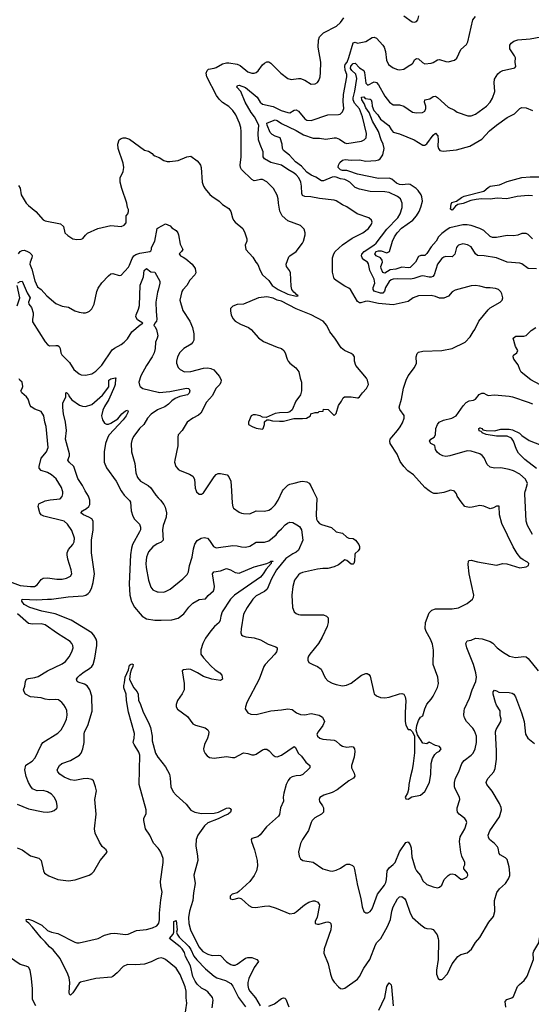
# Model space of a CAD drawing. Header units: inches. Extents: x 1173000 to 1307049, y 522583 to 678455.
# Tile 97 of 256: x 1208687 to 1213539, y 565124 to 574472. Entities that reach past the tile are written whole.
import ezdxf

# ---------------------------------------------------------------- set-up
doc = ezdxf.new("R2010")
doc.units = ezdxf.units.IN
doc.header["$MEASUREMENT"] = 0
for name, color, linetype in [('B2506', 7, 'Continuous'), ('B2507', 7, 'Continuous'), ('B2516', 7, 'Continuous'), ('B2517', 7, 'Continuous')]:
    doc.layers.add(name, color=color, linetype=linetype)

msp = doc.modelspace()

# ---------------------------------------------------------------- linework, layer by layer
at = {"layer": 'B2506', "color": 5}
for points, elevation in [([(1208590, 569138.9), (1208690, 569101.2), (1208790, 569090.2), (1208828.1, 569091.9), (1208852.9, 569107.1), (1208890, 569157.4), (1208910, 569171.3), (1208950, 569174.7), (1209040.6, 569160.6), (1209090, 569160.6), (1209129.8, 569170.2), (1209156.9, 569183.1), (1209169.6, 569190.4), (1209180.9, 569210), (1209174.7, 569250), (1209142.3, 569350), (1209136.8, 569390), (1209138.5, 569410), (1209150, 569442), (1209191.5, 569490), (1209204.4, 569515.6), (1209206.6, 569550), (1209181.1, 569621.1), (1209141.1, 569681.1), (1209109.3, 569710), (1208917.5, 569757.5), (1208889.8, 569769.8), (1208876.9, 569790), (1208863.1, 569850), (1208870, 569874.9), (1208930, 569903.6), (1208974.7, 569914.7), (1209070, 569923.8), (1209090, 569946), (1209096.2, 569970), (1209095.6, 569990), (1209092.7, 570000)], 840), ([(1208662, 566610), (1208710, 566590.5), (1208790, 566534), (1208870, 566511), (1208890.6, 566490), (1208912.3, 566392.3), (1208923.8, 566370), (1208963.2, 566343.2), (1209050, 566310.3), (1209150, 566298), (1209214.1, 566305.8), (1209345.2, 566350), (1209370, 566364.9), (1209390, 566386), (1209450, 566490.7), (1209518, 566570), (1209508, 566590), (1209490, 566602), (1209470, 566624), (1209442.6, 566662.6), (1209402, 566750), (1209397.7, 566790), (1209413.6, 566930), (1209399.7, 567070), (1209414.5, 567150), (1209407.1, 567190), (1209385.8, 567245.8), (1209370, 567258.7), (1209330, 567267.2), (1209290, 567264.9), (1209210, 567249), (1209170, 567254.4), (1209110, 567280.3), (1209066.3, 567310), (1209048, 567330), (1209043.5, 567350), (1209065.4, 567390), (1209088.2, 567411.8), (1209170, 567439.7), (1209255.1, 567490), (1209271.2, 567510), (1209285.4, 567550), (1209297.7, 567610), (1209297.7, 567690), (1209303.1, 567710), (1209332.3, 567770), (1209373.4, 567906.6), (1209370.7, 568050), (1209353.1, 568110), (1209327.5, 568147.5), (1209302.1, 568162.1), (1209242.5, 568182.5), (1209232.6, 568190), (1209226.2, 568210), (1209238.2, 568230), (1209258.2, 568250), (1209298.6, 568281.4), (1209350, 568311.3), (1209370.8, 568330), (1209382.8, 568350), (1209401.1, 568410), (1209417.8, 568530), (1209418.2, 568570), (1209413.5, 568590), (1209391.8, 568630), (1209370, 568651.8), (1209176.4, 568770), (1209022.3, 568830), (1208896.7, 568856.7), (1208782.6, 568890), (1208730, 568921.1), (1208707.8, 568952.2), (1208709.9, 568970.1), (1208850, 568963.1), (1208950, 568970.9), (1208990, 568969.4), (1209146.9, 568993.1), (1209290, 569002.9), (1209315.1, 569010), (1209337.1, 569022.9), (1209350, 569037.6), (1209367.4, 569072.6), (1209385, 569130), (1209396.8, 569210), (1209368.7, 569410), (1209369.3, 569530), (1209382.7, 569630), (1209383.7, 569710), (1209370, 569734.2), (1209344, 569750), (1209292.8, 569770), (1209266.3, 569790), (1209283, 569810), (1209321.5, 569830), (1209343.1, 569850), (1209351.3, 569870), (1209351.6, 569910), (1209339.6, 569950), (1209307.6, 570000)], 820), ([(1209650.4, 570000), (1209655.6, 569990), (1209678.9, 569958.9), (1209727.8, 569907.8), (1209736.5, 569890), (1209744.9, 569810), (1209759.9, 569759.9), (1209774.9, 569730), (1209822, 569682), (1209832.8, 569652.8), (1209831.6, 569630), (1209824.4, 569610), (1209758, 569490), (1209746.5, 569453.5), (1209738.1, 569390), (1209724.7, 569115.3), (1209732.2, 569010), (1209747.6, 568947.6), (1209775.6, 568895.6), (1209829.1, 568830), (1209850, 568808.9), (1209890, 568785.3), (1209970, 568772.8), (1210000, 568771.5)], 820), ([(1209948.4, 570000), (1209976.7, 569956.7), (1210000, 569933.5)], 840), ([(1210000, 569499.5), (1209990, 569495.4), (1209950, 569468.3), (1209910, 569418.7), (1209891.1, 569370), (1209884.2, 569310), (1209887.1, 569270), (1209907.9, 569150), (1209930, 569084), (1209950, 569058), (1209990, 569039.3), (1210000, 569039.1)], 840), ([(1208664.1, 567024.1), (1208770, 566979.3), (1208910, 566950.4), (1208951.5, 566948.5), (1208990, 566955.5), (1209015.6, 566964.4), (1209036.6, 566983.4), (1209041.2, 566990), (1209042.7, 567010), (1209036.2, 567050), (1209015.6, 567090), (1208990, 567118.4), (1208950, 567140.5), (1208910, 567153.3), (1208851.5, 567151.5), (1208836.1, 567156.1), (1208809.7, 567169.7), (1208791.4, 567191.4), (1208769.7, 567229.7), (1208747.1, 567287.1), (1208734.3, 567350), (1208746.5, 567393.5), (1208806.9, 567433.1), (1208835.4, 567464.6), (1208890, 567584.9), (1208907.8, 567610), (1209050, 567697.6), (1209079.7, 567730), (1209110, 567782), (1209129.7, 567830), (1209136.9, 567870), (1209132.7, 567912.7), (1209122.3, 567942.3), (1209107, 567967), (1209086.6, 567990), (1209054.8, 568014.7), (1209030, 568018.3), (1208970, 568013.5), (1208930, 568020.4), (1208890, 568033.5), (1208790, 568042.9), (1208743.6, 568070), (1208729.8, 568089.8), (1208724.4, 568110), (1208735.9, 568144.1), (1208742, 568190), (1208752.3, 568210), (1208770, 568218.3), (1208830, 568225.8), (1208863, 568237), (1208949.8, 568290.2), (1209090, 568355.6), (1209122, 568378), (1209157.7, 568422.3), (1209180.5, 568470), (1209194, 568510), (1209192.6, 568530), (1209183, 568550), (1209165.6, 568570), (1209044.8, 568644.8), (1208930, 568725.6), (1208890, 568737.8), (1208810, 568732.8), (1208770, 568740.4), (1208665.1, 568830)], 840), ([(1210000, 566605.9), (1209955, 566655), (1209921.6, 566730), (1209881.1, 566790), (1209863.5, 566870), (1209865.4, 566890), (1209885.9, 566934.1), (1209887.7, 566970), (1209819.9, 567210), (1209827.7, 567490), (1209818, 567518), (1209771.5, 567590), (1209763.8, 567610), (1209772.4, 567652.4), (1209774.5, 567694.6), (1209719.3, 567899.3), (1209699, 568010), (1209696.2, 568070), (1209675.3, 568130), (1209674.4, 568150), (1209682.4, 568177.6), (1209687.9, 568230), (1209718.9, 568301.1), (1209730, 568342.8), (1209737.2, 568350), (1209750, 568356.4), (1209762.8, 568350), (1209760.4, 568330), (1209743.9, 568296.1), (1209735.9, 568264.1), (1209729.1, 568209.1), (1209770.3, 568130), (1209800.8, 568090), (1209810.2, 568070.2), (1209814, 568010), (1209830, 567981), (1209859.3, 567899.3), (1209910, 567799.1), (1209927.5, 567752.5), (1209942.6, 567670), (1209944.7, 567624.7), (1209974.6, 567510), (1209998.3, 567470), (1210000, 567467.8)], 780), ([(1210000, 565557.9), (1209990, 565555.8), (1209932.8, 565527.2), (1209870, 565506.1), (1209790, 565498.6), (1209710, 565502.3), (1209670, 565484.8), (1209610, 565422), (1209570, 565388.7), (1209556.9, 565383.1), (1209410, 565369.9), (1209264.5, 565335.5), (1209250, 565326), (1209190, 565234), (1209170, 565211.6), (1209159.5, 565219.5), (1209155.2, 565235.2), (1209161.4, 565330), (1209155.8, 565375.8), (1209144.6, 565410), (1209070, 565558.4), (1209003, 565643), (1208968.6, 565670), (1208930, 565717.4), (1208890, 565755.4), (1208810, 565858), (1208775.2, 565895.2), (1208753.2, 565910), (1208749.6, 565930.4), (1208770, 565931.6), (1208810, 565921.5), (1208896.6, 565876.6), (1208950, 565826.4), (1208990.3, 565810.3), (1209050, 565795.6), (1209210, 565715.3), (1209230, 565708), (1209250, 565706.9), (1209430, 565748.4), (1209490, 565781.6), (1209550, 565797), (1209590, 565798.7), (1209690, 565788.2), (1209717.2, 565790), (1209795.6, 565824.4), (1209890, 565833.4), (1209945.1, 565850), (1209986.3, 565870), (1210000, 565886.2)], 780), ([(1208839.3, 565110), (1208808.3, 565170), (1208807.6, 565270), (1208800.3, 565370), (1208785, 565450), (1208770, 565475.6), (1208750, 565487.7), (1208690, 565503.8), (1208590, 565570.9)], 820)]:
    msp.add_lwpolyline(points, dxfattribs=dict(at, elevation=elevation))
at = {"layer": 'B2507', "color": 5}
for points, elevation in [([(1208677.1, 572897.1), (1208690, 572871.3), (1208700.3, 572810), (1208750, 572730.5), (1208770, 572706.7), (1208840.5, 572650), (1208910, 572570.7), (1208930, 572563), (1209074.2, 572534.2), (1209102.8, 572510), (1209114, 572450), (1209143.4, 572423.4), (1209190.6, 572390.6), (1209230, 572386), (1209270, 572388), (1209286, 572394), (1209310, 572426.8), (1209330, 572444), (1209428.7, 572490), (1209550, 572518.4), (1209650, 572507.7), (1209678.9, 572521.1), (1209696.2, 572543.8), (1209697.6, 572610), (1209711.3, 572630), (1209718, 572650), (1209718, 572670), (1209709.6, 572690), (1209704.5, 572730), (1209654.3, 572870), (1209639.7, 572930), (1209641.3, 572970), (1209668.1, 573031.9), (1209675.6, 573070), (1209668.2, 573110), (1209621.3, 573250), (1209618.4, 573290), (1209630, 573330.6), (1209650, 573344), (1209670, 573350.4), (1209690, 573350.4), (1209730, 573337.1), (1209870, 573233.4), (1209910, 573222.8), (1209942.8, 573202.8), (1209952, 573190), (1209970, 573178), (1210000, 573166.6)], 880), ([(1208674.9, 572250), (1208690.2, 572269.8), (1208710, 572281.5), (1208730, 572282.8), (1208756, 572276), (1208781.5, 572261.5), (1208800.8, 572240.8), (1208804.9, 572230), (1208803.4, 572210), (1208785.5, 572170), (1208783.9, 572150), (1208803.5, 572103.5), (1208830, 571993), (1208857.3, 571937.3), (1208890.6, 571910), (1208943, 571850), (1209030, 571776.3), (1209090, 571753), (1209150, 571742), (1209210, 571708), (1209250, 571694.9), (1209290, 571688.2), (1209310, 571690.4), (1209330, 571694.9), (1209350, 571706), (1209371.8, 571728.2), (1209392.7, 571770), (1209417.3, 571890), (1209430, 571923.7), (1209465.2, 571974.8), (1209530, 572040.7), (1209550, 572058.8), (1209570, 572064), (1209630, 572044.9), (1209650, 572047.7), (1209717.8, 572122.2), (1209730, 572142), (1209753.9, 572206.2), (1209770, 572230.2), (1209790, 572243.8), (1209825, 572255), (1209922, 572270), (1209930, 572278), (1209937.2, 572290), (1209938, 572310), (1209969.8, 572370.2), (1209991.8, 572490), (1210000, 572494.8)], 860), ([(1208670, 571972.3), (1208690, 571986.5), (1208710.7, 571990.7), (1208758.6, 571878.6), (1208786, 571830), (1208769.3, 571790), (1208775, 571770), (1208798.6, 571738.6), (1208814.6, 571690), (1208814.8, 571665.2), (1208807, 571630), (1208810, 571604.9), (1208930, 571412.4), (1208950, 571388.5), (1208970, 571377), (1209030, 571380.3), (1209050, 571378.4), (1209060.5, 571370), (1209070.2, 571350.2), (1209076.5, 571310), (1209087, 571290), (1209158.2, 571218.2), (1209202, 571150), (1209250.3, 571110.3), (1209270, 571101.1), (1209310, 571096), (1209370, 571108.9), (1209410, 571134.9), (1209466.6, 571193.4), (1209563.3, 571336.7), (1209584.9, 571355.1), (1209650, 571388.7), (1209677.6, 571410), (1209710, 571443.1), (1209751.9, 571508.1), (1209830, 571575.5), (1209855.3, 571590), (1209804, 571624), (1209789.8, 571650), (1209793.1, 571670), (1209815.4, 571724.6), (1209821.8, 571758.2), (1209829.9, 571950.1), (1209860.4, 572030), (1209867.7, 572090), (1209890, 572108.5), (1209930, 572079.5), (1209970, 572074), (1210000, 572018.3)], 840), ([(1208663.4, 571756.6), (1208689.8, 571830), (1208661.6, 571950)], 840), ([(1210000, 571904.5), (1209994.9, 571885.1), (1209977.6, 571790), (1209980.8, 571700.8), (1209989.2, 571630), (1209985.2, 571610), (1209967.3, 571590), (1209959.3, 571570), (1209970, 571559.3), (1209984.8, 571530), (1209995.9, 571470), (1209992.4, 571450), (1209973.8, 571410), (1209972.9, 571350), (1209961.1, 571310), (1209942, 571270), (1209888.4, 571190), (1209837.4, 571090), (1209818.4, 571030), (1209822, 571002), (1209828.9, 570988.9), (1209854.8, 570970), (1210000, 570936.3)], 840), ([(1209092.7, 570000), (1209084.2, 570030), (1209033, 570113), (1208989.6, 570150), (1208950, 570172), (1208892, 570192), (1208872.9, 570212.9), (1208871.2, 570230), (1208891.5, 570308.5), (1208942, 570370), (1208957.2, 570410), (1208937.2, 570610), (1208924.7, 570650), (1208916.9, 570710), (1208890, 570751.5), (1208830, 570774.7), (1208796.3, 570796.3), (1208786.9, 570810), (1208767, 570870), (1208751.8, 570890), (1208707.8, 570930), (1208698.4, 570950), (1208711.6, 570970), (1208716.9, 570990), (1208711.8, 571030), (1208689.7, 571049.7), (1208683.3, 571063.3)], 840), ([(1209307.6, 570000), (1209304.6, 570004.6), (1209282.3, 570050), (1209237.1, 570117.1), (1209200.8, 570230), (1209157.2, 570270), (1209142.7, 570290), (1209159.3, 570330), (1209158.9, 570350), (1209123, 570490), (1209130.6, 570570.6), (1209121.8, 570650), (1209101, 570730), (1209095.5, 570790), (1209097.7, 570830), (1209126, 570890), (1209123.6, 570916.4), (1209125.2, 570930), (1209130, 570932.4), (1209150, 570914), (1209155.3, 570895.3), (1209182.8, 570862.8), (1209253.8, 570813.8), (1209283.4, 570803.4), (1209310, 570800.3), (1209370, 570819.6), (1209473, 570907), (1209532.5, 570987.5), (1209533.5, 571050), (1209550, 571062), (1209593.2, 571073.2), (1209602, 571070), (1209596.9, 571063.1), (1209592.6, 571010), (1209585.7, 570990), (1209533.3, 570866.7), (1209490, 570798.4), (1209474.7, 570765.3), (1209463.2, 570710), (1209471.9, 570671.9), (1209490, 570643.1), (1209510, 570632.4), (1209530, 570633), (1209550, 570640.2), (1209616.8, 570683.2), (1209656.8, 570730), (1209690, 570758.9), (1209710, 570763.7), (1209715.3, 570750), (1209697.6, 570710), (1209670, 570673.2), (1209535.2, 570530), (1209522.8, 570510), (1209501.3, 570450), (1209486.9, 570370), (1209486.9, 570270), (1209510, 570218.4), (1209603.5, 570090), (1209650.4, 570000)], 820), ([(1210000, 570770.1), (1209992.8, 570767.2), (1209932.6, 570727.4), (1209898.9, 570690), (1209864.2, 570630), (1209823.7, 570590), (1209770, 570517), (1209754, 570490), (1209744.4, 570450), (1209748.8, 570370), (1209778, 570258), (1209788, 570170), (1209804.6, 570124.6), (1209832, 570092), (1209906, 570050), (1209930, 570028.2), (1209948.4, 570000)], 840)]:
    msp.add_lwpolyline(points, dxfattribs=dict(at, elevation=elevation))
at = {"layer": 'B2516', "color": 5}
for points, elevation in [([(1210000, 569933.5), (1210023.7, 569910), (1210053.4, 569870), (1210065.3, 569845.3), (1210078, 569790), (1210076.4, 569750), (1210049, 569670), (1210040.9, 569630), (1210048.4, 569530), (1210030, 569511.6), (1210000, 569499.5)], 840), ([(1210361, 570000), (1210365.5, 569990), (1210390, 569968), (1210410, 569967.7), (1210430, 569978.8), (1210444, 570000)], 860), ([(1210695.1, 570000), (1210701.5, 569881.5), (1210707.4, 569847.4), (1210715.6, 569835.6), (1210770, 569797.1), (1210790, 569786.4), (1210810, 569782.4), (1210870, 569780.3), (1210931, 569809), (1211010, 569805.3), (1211050, 569814.3), (1211074.7, 569830), (1211110, 569866.7), (1211136.9, 569910), (1211180.3, 570000)], 860), ([(1211470.9, 570000), (1211504.6, 569930), (1211500.1, 569770), (1211503.6, 569730), (1211511.1, 569710), (1211530, 569690.2), (1211550, 569680.1), (1211645.5, 569650), (1211689.2, 569609.2), (1211750, 569597.1), (1211790, 569559.7), (1211810, 569550.2), (1211850, 569545.3), (1211872, 569530), (1211904.2, 569490), (1211910.3, 569470), (1211908.7, 569450), (1211897.1, 569430), (1211870, 569405.1), (1211865.5, 569394.5), (1211862.2, 569330), (1211857, 569310), (1211850, 569303.2), (1211830, 569303.4), (1211790, 569338.2), (1211770, 569344.2), (1211710, 569295.8), (1211670, 569277.7), (1211610, 569262.6), (1211562.6, 569262.6), (1211510, 569254.5), (1211370, 569223.1), (1211345.9, 569214.1), (1211330, 569200.7), (1211294, 569150), (1211277, 569090), (1211268.9, 569010), (1211274.9, 568890), (1211290.7, 568850), (1211310, 568833.4), (1211330, 568824.4), (1211350, 568820.4), (1211570, 568820.5), (1211598, 568810), (1211612.7, 568792.7), (1211612.7, 568750), (1211603, 568710), (1211557.1, 568610), (1211521.6, 568550), (1211438, 568450), (1211425.5, 568430), (1211420.5, 568410), (1211420.5, 568390), (1211430.8, 568370), (1211466, 568350), (1211512.4, 568332.4), (1211545.5, 568305.5), (1211583.9, 568223.9), (1211610, 568195.8), (1211650, 568173.7), (1211690, 568159.5), (1211750, 568148.8), (1211786.7, 568153.3), (1211830, 568174), (1211930, 568248.7), (1211970, 568266), (1211983.8, 568263.8), (1211997, 568257), (1212010, 568241), (1212044.6, 568084.6), (1212050.4, 568070.4), (1212070, 568053.4), (1212110, 568036.3), (1212150, 568033.4), (1212190, 568039.1), (1212290, 568073.4), (1212310, 568074.8), (1212331.3, 568070), (1212344, 568044), (1212350.6, 568010), (1212343, 567890), (1212343, 567810), (1212350, 567774), (1212370, 567734), (1212390, 567734), (1212414, 567710), (1212432, 567670), (1212430.5, 567510.5), (1212419.3, 567410), (1212410.6, 567350), (1212393.4, 567290), (1212378.8, 567210), (1212375.3, 567164.7), (1212366, 567130), (1212342, 567090), (1212350, 567074), (1212370, 567072), (1212405.2, 567094.8), (1212488, 567110), (1212530, 567144.7), (1212572.7, 567230), (1212585.2, 567310), (1212589.3, 567410.7), (1212602, 567458), (1212623.7, 567496.3), (1212644.5, 567515.5), (1212670, 567527.3), (1212685.2, 567550), (1212670, 567572), (1212630, 567581.2), (1212570, 567614), (1212550, 567598), (1212510, 567602), (1212461.2, 567681.2), (1212448, 567728), (1212452.7, 567770), (1212470, 567818), (1212489.5, 567850.5), (1212510, 567862), (1212529.5, 567930.5), (1212547.2, 567972.8), (1212590, 568021), (1212609.3, 568050), (1212650, 568131), (1212660.5, 568170), (1212653.6, 568230), (1212609.6, 568350), (1212613.1, 568486.9), (1212603.3, 568543.3), (1212584.7, 568590), (1212542.9, 568662.9), (1212532.9, 568692.9), (1212534.3, 568750), (1212570, 568841), (1212594.9, 568865.1), (1212630, 568877.6), (1212790, 568879.5), (1212850, 568888.7), (1212931, 568929), (1212980.9, 568970), (1212991.8, 568990), (1212993.6, 569010), (1212949.5, 569210.5), (1212940.9, 569299.1), (1212944, 569330), (1212950, 569338), (1212970, 569341), (1213030, 569324.9), (1213210, 569292.7), (1213270, 569308.4), (1213306.6, 569306.6), (1213430, 569268.7), (1213490, 569276.5), (1213512.3, 569290), (1213517, 569310), (1213502.5, 569322.5), (1213462.6, 569342.6), (1213441.1, 569361.1), (1213404.2, 569404.2), (1213368.5, 569468.5), (1213261.1, 569690), (1213237.6, 569770), (1213232.9, 569852.9), (1213210, 569854), (1213182, 569838), (1213150, 569829), (1213090, 569854), (1213050, 569859), (1212977.5, 569842.5), (1212950, 569842), (1212910, 569849.2), (1212874.2, 569894.2), (1212837.2, 569950), (1212829, 569970), (1212810, 569995.3), (1212800.7, 570000)], 860), ([(1212758.2, 570000), (1212710, 569983.7), (1212650, 569972.3), (1212614.8, 569974.8), (1212590, 569986), (1212571.8, 570000)], 860), ([(1213550, 569585.1), (1213502.3, 569670), (1213489, 569710), (1213479, 569970), (1213482.3, 569997.7), (1213483, 570000)], 840), ([(1210000, 569039.1), (1210050, 569037.6), (1210070, 569043.1), (1210114, 569066), (1210235.4, 569164.6), (1210274.5, 569205.5), (1210288, 569230), (1210296.3, 569290), (1210322.3, 569370), (1210335.1, 569450), (1210347.8, 569492.2), (1210370, 569526.7), (1210408.9, 569551.1), (1210435.3, 569555.3), (1210468.7, 569548.7), (1210488.8, 569528.8), (1210523.8, 569470), (1210550, 569458.7), (1210710, 569480.3), (1210750, 569476.5), (1210790, 569466.3), (1210830, 569464.6), (1210870, 569473.4), (1210929.8, 569510.2), (1211009.8, 569510.2), (1211050, 569523.1), (1211120, 569580), (1211144.7, 569615.3), (1211170, 569637.1), (1211203.8, 569676.2), (1211226.9, 569693.1), (1211250, 569700.8), (1211277.7, 569697.7), (1211316.3, 569676.3), (1211339.3, 569659.3), (1211358.2, 569630), (1211371.6, 569530), (1211330, 569435.6), (1211310, 569417.1), (1211277.5, 569402.5), (1211210, 569358), (1211122.1, 569250), (1211075.1, 569164.9), (1211034.6, 569065.4), (1211010, 569043.5), (1210930, 569001.1), (1210899.5, 568970), (1210843.1, 568890), (1210808.2, 568828.2), (1210786.4, 568690), (1210784.9, 568650), (1210790.7, 568630.7), (1210802, 568622), (1210833.4, 568613.4), (1210910, 568604.4), (1210970, 568584.9), (1211044.8, 568544.8), (1211117.7, 568517.8), (1211127.7, 568510), (1211130, 568494), (1211122.3, 568470), (1211107.7, 568450), (1211016.5, 568350), (1211003.1, 568330), (1210957.1, 568210), (1210842, 567990), (1210827.3, 567950), (1210826.8, 567930), (1210850.9, 567890.9), (1210878.8, 567878.8), (1210930, 567875.5), (1211068.7, 567911.3), (1211170, 567918.7), (1211230.4, 567930.4), (1211270, 567923), (1211312.1, 567892.1), (1211350, 567874.9), (1211390, 567874), (1211450, 567883.7), (1211528.5, 567868.5), (1211559.1, 567850), (1211578.8, 567810), (1211563, 567770), (1211516.4, 567710), (1211506.4, 567690), (1211510.7, 567670), (1211532.1, 567652.1), (1211561.4, 567641.4), (1211671.1, 567631.1), (1211690, 567623.1), (1211724.2, 567590), (1211750, 567574), (1211790, 567566.5), (1211833, 567573), (1211850, 567568), (1211862, 567550), (1211865.1, 567525.1), (1211858.5, 567470), (1211834.4, 567390), (1211833, 567370), (1211858.3, 567318.3), (1211865.5, 567290), (1211853.4, 567270), (1211810, 567245.1), (1211699.3, 567160.7), (1211650, 567135.4), (1211571.5, 567108.5), (1211533.7, 567086.3), (1211526.4, 567070), (1211530.4, 567050), (1211560.4, 567010), (1211568.4, 566990), (1211568, 566950), (1211550.7, 566930), (1211486.7, 566893.3), (1211461.6, 566870), (1211450.3, 566849.7), (1211427, 566773), (1211368.2, 566690), (1211350.6, 566650), (1211330.9, 566570.9), (1211339.1, 566530), (1211350, 566506.8), (1211372, 566490), (1211470, 566473.4), (1211562.8, 566410), (1211630, 566390.3), (1211651.1, 566388.9), (1211690, 566398), (1211730, 566417.4), (1211770, 566446.7), (1211790, 566456), (1211816, 566456), (1211843.4, 566443.4), (1211854.9, 566430), (1211863.4, 566403.4), (1211890, 566252), (1211921.3, 566130), (1211934, 566050), (1211950, 566004.7), (1211970, 565991.3), (1211990, 565991.3), (1212010, 566004.7), (1212030, 566031), (1212081.6, 566170), (1212145.9, 566254.1), (1212159.5, 566280.5), (1212166.3, 566310), (1212171.5, 566390), (1212190, 566419.3), (1212230, 566450.4), (1212246.6, 566470), (1212288.2, 566571.8), (1212350, 566660.5), (1212370, 566667.3), (1212390, 566638.8), (1212398.6, 566610), (1212405, 566525), (1212436.7, 566416.7), (1212450.3, 566390), (1212487, 566347), (1212510, 566297.1), (1212550, 566262.4), (1212610, 566238.8), (1212650, 566230.8), (1212670, 566236.3), (1212690, 566254), (1212713, 566310), (1212750, 566348.5), (1212770, 566361.1), (1212790, 566362), (1212816, 566356), (1212870, 566310.8), (1212890, 566310.8), (1212929.3, 566330.7), (1212936, 566350), (1212935.1, 566370), (1212899.3, 566410), (1212898, 566430), (1212909.5, 566450), (1212909.6, 566470), (1212880.5, 566530), (1212870, 566568.7), (1212859.7, 566670), (1212866.1, 566713.9), (1212910, 566790.7), (1212928, 566850), (1212922.4, 566870), (1212909.7, 566889.7), (1212856.2, 566930), (1212839.6, 566950), (1212834.7, 566970), (1212837.7, 566990), (1212860.3, 567070), (1212857.6, 567090), (1212818.5, 567170), (1212812.4, 567190), (1212809.8, 567230), (1212818.8, 567270), (1212852.3, 567330), (1212881.7, 567410), (1212902.6, 567437.4), (1212969.6, 567490), (1212986.6, 567510), (1213006.9, 567550), (1213019.2, 567610), (1213018.7, 567670), (1213000.9, 567720.9), (1212985.8, 567745.8), (1212924.7, 567810), (1212905.5, 567845.5), (1212898.3, 567870), (1212901, 567910), (1212907.2, 567930), (1212954, 568030), (1212978.3, 568110), (1213014, 568190), (1213020.5, 568230), (1213014.3, 568270), (1212989.8, 568350), (1212927.8, 568510), (1212918, 568550), (1212930, 568576), (1212970, 568580.7), (1213010, 568599.3), (1213074.4, 568594.4), (1213150, 568567.7), (1213173, 568553), (1213216, 568510), (1213266.8, 568470), (1213331.3, 568430), (1213390, 568416.3), (1213470, 568427.3), (1213490, 568422.8), (1213510, 568406.8), (1213604.9, 568290)], 840), ([(1210000, 568771.5), (1210030, 568770.3), (1210130, 568776), (1210190, 568791.8), (1210242.4, 568830), (1210290, 568893.7), (1210328.5, 568931.5), (1210390, 568967.8), (1210450, 568973.4), (1210473.9, 569006.1), (1210524.4, 569050), (1210531.8, 569068.2), (1210533.4, 569090), (1210516.8, 569210), (1210528.5, 569231.5), (1210590, 569240.8), (1210650, 569260.3), (1210684.9, 569250), (1210730, 569223.1), (1210770, 569219), (1210910, 569279.1), (1211030, 569310.3), (1211059.2, 569320.8), (1211070.3, 569330.3), (1211091.5, 569331.6), (1211087, 569327), (1211070.7, 569329.3), (1211073.4, 569310), (1211024.2, 569255.8), (1210996.7, 569210), (1210970, 569179.5), (1210725.6, 569010), (1210685.6, 568970), (1210608.5, 568850), (1210594.1, 568810), (1210588.3, 568770), (1210578.3, 568750), (1210533.2, 568710), (1210499.2, 568670), (1210450, 568600.4), (1210424.4, 568550), (1210404.7, 568490), (1210405.2, 568450), (1210430, 568412.9), (1210498.3, 568338.3), (1210541.1, 568301.1), (1210586, 568270), (1210604.7, 568250), (1210612, 568210), (1210590, 568199), (1210509, 568210), (1210430, 568235.8), (1210372, 568272), (1210310, 568303.1), (1210290, 568307.4), (1210240.3, 568299.7), (1210228.2, 568290), (1210247.7, 568170), (1210246.5, 568110), (1210229.3, 568070.7), (1210184.9, 568010), (1210170.4, 567970), (1210172.2, 567950), (1210184.8, 567924.8), (1210277.7, 567857.7), (1210330, 567787.2), (1210353, 567773), (1210447.7, 567750), (1210472.2, 567730), (1210479.5, 567710), (1210478.4, 567681.6), (1210469.1, 567650), (1210439, 567590), (1210430.3, 567550), (1210433.4, 567530), (1210445.4, 567505.4), (1210463.6, 567483.6), (1210487.9, 567467.9), (1210530, 567461.7), (1210650, 567476.5), (1210706.8, 567466.8), (1210728.9, 567468.9), (1210810, 567510.3), (1210850, 567507), (1210890, 567494), (1210910, 567492.2), (1210930, 567498.7), (1210990, 567541.7), (1211010, 567547.2), (1211030, 567546.7), (1211054.4, 567530), (1211090, 567488.7), (1211110, 567477.4), (1211130, 567475.3), (1211170, 567489.2), (1211290.3, 567570.3), (1211303.1, 567563.1), (1211327.6, 567510), (1211358.9, 567478.9), (1211402.3, 567422.3), (1211438, 567390), (1211438, 567370), (1211430, 567358.4), (1211373.1, 567306.9), (1211350, 567297.6), (1211310, 567293.8), (1211270, 567283.1), (1211250, 567270.8), (1211232.6, 567250), (1211214.7, 567210), (1211192, 567130), (1211186.3, 567090), (1211188.1, 567051.9), (1211162, 566990), (1211152.5, 566927.5), (1211140.4, 566910), (1211028.5, 566810), (1210967.7, 566732.2), (1210944.4, 566715.6), (1210890, 566697.2), (1210882.8, 566690), (1210884.9, 566670), (1210914.6, 566590), (1210938.9, 566490), (1210942.5, 566437.5), (1210932.7, 566390), (1210910, 566346), (1210870, 566289.5), (1210766, 566194), (1210750, 566184), (1210702.8, 566170), (1210684, 566150), (1210682.8, 566130), (1210686.2, 566126.2), (1210710, 566120.7), (1210770, 566136), (1210790, 566126), (1210861.2, 566061.2), (1210887.4, 566047.4), (1210924.6, 566044.6), (1211010, 566057.3), (1211050, 566058), (1211118, 566038), (1211250, 565984.4), (1211290, 565990.3), (1211310, 566001.7), (1211389.8, 566070.1), (1211430, 566092.8), (1211470, 566106.3), (1211487.2, 566107.2), (1211515.5, 566095.5), (1211530.2, 566070.2), (1211528.8, 566050), (1211507, 565953), (1211490.5, 565910), (1211490.7, 565890.7), (1211510, 565884.9), (1211526.7, 565886.7), (1211590, 565905.7), (1211610, 565907.2), (1211630, 565900.4), (1211636.9, 565890), (1211642.4, 565870), (1211637.7, 565830), (1211574.4, 565650), (1211571.8, 565610), (1211613.1, 565510), (1211634.9, 565410), (1211650, 565364), (1211670, 565334), (1211710, 565290.8), (1211730, 565274.8), (1211750, 565270.8), (1211770, 565279.1), (1211890, 565362.4), (1211910, 565387.7), (1211951.7, 565468.3), (1212006.6, 565550), (1212060.5, 565690), (1212073, 565710), (1212113.1, 565750), (1212176.1, 565863.9), (1212204, 565930), (1212215.7, 566010), (1212229.5, 566050.5), (1212270, 566124.2), (1212290, 566144.9), (1212310, 566148.5), (1212336.4, 566130), (1212350, 566110.6), (1212390, 565990.7), (1212412, 565950), (1212490, 565879.5), (1212530, 565850.4), (1212550, 565842.6), (1212590, 565841.3), (1212610, 565834.9), (1212645.1, 565785.1), (1212657.4, 565750), (1212658.3, 565730), (1212654.6, 565550), (1212641.3, 565450), (1212641.6, 565410), (1212656, 565370), (1212670, 565358.8), (1212690, 565358.8), (1212696.6, 565363.4), (1212745.8, 565414.2), (1212789.6, 565510), (1212841.8, 565578.2), (1212870, 565598.4), (1212930, 565612.7), (1212971.8, 565648.2), (1213008.9, 565711.1), (1213050, 565758), (1213135.1, 565904.9), (1213181.6, 565958.4), (1213194.5, 566005.5), (1213190.9, 566110), (1213213.5, 566186.5), (1213238, 566222), (1213295.1, 566270), (1213323.7, 566316.3), (1213334.2, 566345.8), (1213336.8, 566370), (1213328.9, 566428.9), (1213310, 566498), (1213295.2, 566515.2), (1213243.5, 566543.5), (1213235.8, 566555.8), (1213226.3, 566606.3), (1213219.3, 566619.3), (1213191.6, 566650), (1213142, 566690), (1213131.8, 566710), (1213131.6, 566730), (1213146.9, 566770), (1213236.4, 566903.6), (1213255.1, 566970), (1213253.2, 566993.2), (1213239.2, 567030), (1213167.9, 567147.9), (1213116, 567210), (1213112.7, 567230), (1213117.2, 567250), (1213129.3, 567270), (1213182.9, 567330), (1213196.4, 567363.6), (1213207.8, 567452.2), (1213209.8, 567530.2), (1213198.2, 567710), (1213205.8, 567734.2), (1213249.7, 567810), (1213254.3, 567830), (1213245.3, 567865.3), (1213243.5, 567910), (1213210, 567964.2), (1213199.8, 567990), (1213177.4, 568070), (1213179.1, 568090), (1213190, 568106.4), (1213210, 568100.3), (1213230, 568086.4), (1213330, 568083.1), (1213357.4, 568077.4), (1213372.2, 568070), (1213390, 568044.9), (1213445.8, 567890), (1213471.7, 567810), (1213485.7, 567690), (1213506.4, 567650), (1213570, 567601.3)], 820), ([(1210000, 567467.8), (1210070, 567380.3), (1210107.2, 567310), (1210115.6, 567270), (1210120.5, 567190), (1210141.2, 567141.2), (1210170, 567108.9), (1210264.8, 567024.8), (1210310, 566968.4), (1210347.8, 566947.8), (1210410, 566934.5), (1210530, 566940.1), (1210571.7, 566948.3), (1210650, 566985.6), (1210670, 566988.9), (1210683.4, 566983.4), (1210691.2, 566971.2), (1210687.6, 566950), (1210664.4, 566930), (1210624.8, 566915.2), (1210570, 566884.6), (1210470, 566847.7), (1210441.2, 566818.8), (1210375.7, 566730), (1210360.7, 566690), (1210357.6, 566630), (1210374.5, 566530), (1210376.9, 566490), (1210338, 566350), (1210350.7, 566270), (1210336.7, 566183.3), (1210330.7, 566110), (1210296.2, 566010), (1210287.2, 565950), (1210290.7, 565890), (1210308.1, 565830), (1210384.6, 565670), (1210425.4, 565625.4), (1210470, 565600.1), (1210511.6, 565588.4), (1210570, 565592.1), (1210590, 565589.1), (1210650, 565527.6), (1210690, 565502.3), (1210710, 565495.8), (1210730, 565497), (1210750, 565505.8), (1210830, 565563.2), (1210850, 565570.2), (1210889.2, 565569.2), (1210936.3, 565550), (1210952.4, 565530), (1210910, 565473.6), (1210861, 565370), (1210850.2, 565330), (1210850, 565302), (1210858, 565270), (1210869.3, 565250), (1210924.4, 565184.4), (1210969.3, 565109.3)], 780), ([(1210000, 565886.2), (1210006.3, 565893.7), (1210013.6, 565926.4), (1210013.7, 565990), (1210024.4, 566115.6), (1210039.8, 566190), (1210025, 566250), (1210021.8, 566290), (1210047.2, 566470), (1210047.9, 566510), (1210026.8, 566570), (1210010, 566595), (1210000, 566605.9)], 780), ([(1213296.8, 565096.8), (1213291.2, 565150), (1213307, 565170), (1213354.5, 565185.4), (1213370, 565198.4), (1213407.7, 565292.3), (1213426.4, 565313.7), (1213471.1, 565350), (1213498.7, 565390), (1213559.8, 565550), (1213558.5, 565610), (1213563.5, 565630), (1213611.4, 565708.6), (1213627.8, 565810), (1213658.7, 565870), (1213692.8, 565990), (1213700.3, 566050), (1213664.3, 566190), (1213655.4, 566370), (1213659.5, 566399.5), (1213652.1, 566410.8)], 780), ([(1210511.3, 565090), (1210522.3, 565162.2), (1210517.2, 565190), (1210470, 565242.2), (1210442.4, 565262.4), (1210410, 565276.4), (1210370, 565314.7), (1210350, 565343), (1210330, 565389.5), (1210308.6, 565488.6), (1210259.6, 565579.6), (1210250, 565616), (1210228, 565650), (1210208, 565670), (1210109.4, 565750), (1210142.4, 565790), (1210149.8, 565810), (1210150, 565911.3), (1210170, 565921), (1210180.3, 565830), (1210175.6, 565810), (1210179.6, 565790), (1210200.6, 565760.6), (1210290, 565673.2), (1210310, 565645.2), (1210339.9, 565579.9), (1210368.1, 565548.1), (1210450, 565461), (1210531.1, 565391.1), (1210555.9, 565375.9), (1210638.8, 565350), (1210690, 565323), (1210710, 565298), (1210763.8, 565190), (1210830, 565100.9)], 760), ([(1210253.6, 565010), (1210273.7, 565133.7), (1210266, 565186), (1210265.2, 565250), (1210256.2, 565290), (1210210, 565408), (1210170, 565468), (1210070, 565549.7), (1210050, 565560.4), (1210030, 565564.2), (1210000, 565557.9)], 780), ([(1212093.8, 565070), (1212148.8, 565190), (1212170, 565292.2), (1212178.2, 565310), (1212190, 565326.7), (1212200.2, 565320.2), (1212210, 565310.4), (1212214.8, 565290), (1212230.1, 565109.9)], 780), ([(1211050, 565106.5), (1211104, 565130), (1211170, 565178.6), (1211190, 565186.3), (1211201.8, 565181.8), (1211212.4, 565172.4), (1211239.4, 565099.4)], 780)]:
    msp.add_lwpolyline(points, dxfattribs=dict(at, elevation=elevation))
at = {"layer": 'B2517', "color": 5}
for points, elevation in [([(1210000, 573166.6), (1210010, 573162.8), (1210054.9, 573134.9), (1210086.2, 573126.2), (1210110, 573124.9), (1210190, 573135.5), (1210271, 573171), (1210310, 573176), (1210370, 573131.3), (1210390, 573111), (1210402, 573090), (1210407.7, 573070), (1210416.5, 572930), (1210430.2, 572890.2), (1210445.9, 572865.9), (1210490, 572813), (1210510, 572795.5), (1210578.8, 572750), (1210610, 572717.3), (1210670, 572678.8), (1210688, 572650), (1210704.4, 572590), (1210714.9, 572570), (1210730.6, 572550), (1210802.8, 572490), (1210822.8, 572450), (1210841, 572390), (1210842, 572370), (1210824.7, 572330), (1210831, 572290), (1210898, 572218), (1210926, 572170), (1210946.8, 572146.8), (1210967.3, 572090), (1210990.6, 572050), (1211050, 571994.8), (1211081, 571950), (1211137.3, 571910), (1211230, 571867.4), (1211310, 571846.4), (1211328, 571850), (1211304.7, 571864.7), (1211305.2, 571870), (1211285.8, 571885.8), (1211269.4, 571910), (1211263.3, 571943.3), (1211255.1, 572070), (1211246, 572090), (1211216, 572130), (1211215.1, 572150), (1211240.5, 572219.5), (1211249.6, 572230.4), (1211310, 572270.7), (1211370, 572351.3), (1211379.3, 572370), (1211393.2, 572430), (1211393.2, 572450), (1211384.1, 572484.1), (1211350, 572519.5), (1211230, 572563.5), (1211177.4, 572610), (1211152.9, 572652.9), (1211140.4, 572730), (1211139.7, 572770), (1211130, 572806), (1211093.3, 572870), (1211030, 572931.6), (1210990, 572956.3), (1210970, 572956.3), (1210930, 572944.2), (1210910, 572942.9), (1210890, 572954.5), (1210789.7, 573050), (1210780.5, 573070), (1210778.9, 573090), (1210787.8, 573170), (1210788.3, 573410), (1210784.4, 573450), (1210772.4, 573490), (1210735.8, 573570), (1210709.8, 573609.8), (1210670, 573646.6), (1210610, 573685.7), (1210578.5, 573718.5), (1210553.5, 573753.5), (1210460.4, 573930), (1210455.8, 573964.2), (1210463.6, 573990), (1210476.6, 574003.4), (1210530, 574010.4), (1210550, 574017.6), (1210610, 574054.3), (1210650, 574064), (1210670, 574064), (1210750, 574050.3), (1210777.1, 574037.1), (1210850, 573978), (1210890, 573964.6), (1210910, 573965.3), (1210930, 573970.4), (1210950, 573986), (1210990, 574042), (1211010, 574059.3), (1211030, 574070.4), (1211050, 574070.5), (1211070, 574059.1), (1211164.8, 573964.8), (1211230, 573912.4), (1211263.1, 573903.1), (1211330, 573915.3), (1211350, 573912.2), (1211390, 573896.4), (1211450, 573860.5), (1211490, 573862), (1211510, 573874.8), (1211523.9, 573896.1), (1211535.6, 573930), (1211540.5, 573970), (1211542, 574070), (1211518, 574210), (1211522.3, 574277.7), (1211531.1, 574308.9), (1211570, 574345.7), (1211692, 574412), (1211730, 574444.9), (1211762, 574490)], 880), ([(1212571.8, 570000), (1212530, 570032.3), (1212420.9, 570150), (1212369.7, 570189.7), (1212329.4, 570230), (1212296.1, 570276.1), (1212266.2, 570346.2), (1212200.9, 570450), (1212197, 570470), (1212202, 570490), (1212216.2, 570510), (1212270, 570570.4), (1212294.3, 570605.7), (1212316.2, 570643.8), (1212334.7, 570690), (1212334.5, 570714.5), (1212291.8, 570770), (1212285.4, 570794.6), (1212309.5, 570870), (1212326.8, 570973.2), (1212352.7, 571050), (1212372.7, 571090), (1212431.5, 571168.5), (1212449.5, 571210), (1212447.5, 571272.5), (1212456.2, 571303.8), (1212470, 571315.5), (1212510, 571326), (1212690, 571332), (1212790, 571350.4), (1212913.2, 571410), (1212958.6, 571461.4), (1212987.6, 571510), (1213004.7, 571530), (1213043, 571610), (1213130, 571717.3), (1213150, 571735.5), (1213244, 571790), (1213264, 571810), (1213268.9, 571831.1), (1213259.3, 571870), (1213249.5, 571889.5), (1213229.5, 571909.5), (1213198.9, 571918.9), (1213150, 571927), (1213110, 571925.1), (1213050, 571942.9), (1213009.5, 571949.5), (1212970, 571944.2), (1212816.5, 571903.5), (1212790, 571887), (1212752.4, 571847.6), (1212710, 571828.4), (1212670, 571829.7), (1212630, 571844.4), (1212590, 571852.4), (1212470, 571851), (1212417.3, 571830), (1212370, 571795.1), (1212230, 571765.4), (1212090, 571776.6), (1211990, 571798.5), (1211964, 571796), (1211922.7, 571782.7), (1211910, 571784.5), (1211890, 571797), (1211823.6, 571910), (1211810, 571922.4), (1211770, 571942.4), (1211690, 571994.5), (1211670, 572012.7), (1211654.3, 572074.3), (1211655.3, 572210), (1211667.7, 572250), (1211680.4, 572270), (1211750, 572333.8), (1211841.2, 572398.8), (1211940.7, 572450), (1211994.7, 572490), (1212023.6, 572530), (1212029.5, 572550), (1212023.7, 572570), (1211999, 572590), (1211887.7, 572627.7), (1211790, 572694.7), (1211750, 572713), (1211690, 572751.1), (1211670, 572758.3), (1211530, 572773.8), (1211449.8, 572789.8), (1211390, 572793.8), (1211370, 572803.1), (1211362.2, 572822.2), (1211361, 572890), (1211352.6, 572930), (1211333.3, 572970), (1211310, 572998.2), (1211290, 573015.2), (1211229.5, 573049.5), (1211170, 573091.4), (1211070, 573116.5), (1211008.4, 573150), (1210996.4, 573170), (1210996.9, 573216.9), (1210966.5, 573286.5), (1210952.1, 573332.1), (1210947.3, 573390), (1210955.4, 573470), (1210912.5, 573550), (1210883, 573590), (1210824.1, 573690), (1210783.6, 573790), (1210747.1, 573830), (1210751.5, 573848.5), (1210770, 573850.6), (1210830, 573827.1), (1210937.9, 573737.9), (1210967.6, 573690), (1210990.2, 573670.2), (1211090, 573646.8), (1211168.4, 573610), (1211230, 573590.2), (1211250, 573589.2), (1211290, 573614), (1211310, 573614.9), (1211330, 573603.6), (1211390, 573531.4), (1211410, 573519.6), (1211450, 573514.9), (1211610, 573569), (1211709.6, 573570.4), (1211725.6, 573574.4), (1211750, 573596), (1211759.7, 573630), (1211754.3, 573694.3), (1211759.5, 573760.5), (1211790.7, 573930), (1211789.7, 573950.3), (1211773, 573993), (1211771.6, 574030), (1211774.9, 574045.1), (1211792.4, 574070), (1211810, 574113), (1211850, 574253.4), (1211870, 574259), (1211890, 574248.9), (1211970, 574266.4), (1212030, 574303.8), (1212050, 574306), (1212070, 574297.1), (1212131.3, 574231.3), (1212144.6, 574210), (1212157.7, 574170), (1212167.5, 574087.5), (1212186.4, 574046.4), (1212230, 574016.4), (1212270, 573999.5), (1212290, 573995.8), (1212330, 574002.4), (1212370, 574032.4), (1212408.2, 574051.8), (1212419.1, 574060.9), (1212431.3, 574090), (1212450, 574104.9), (1212470, 574100.3), (1212505.9, 574065.9), (1212530, 574052), (1212590, 574059.5), (1212610, 574066.7), (1212650, 574092.4), (1212670, 574094), (1212730, 574073.7), (1212750, 574072.2), (1212811.1, 574088.9), (1212834.5, 574105.5), (1212871.5, 574188.5), (1212923.8, 574236.2), (1212938.3, 574261.7), (1212985.1, 574470), (1213010, 574502.8)], 860), ([(1212330, 574507.7), (1212410, 574450.6), (1212430, 574448.2), (1212450, 574454.8), (1212462.7, 574470), (1212472.9, 574507.1)], 880), ([(1213590, 572106.9), (1213510, 572111.1), (1213450, 572154.3), (1213430, 572162), (1213310, 572169.8), (1213210, 572210.9), (1213091.2, 572228.8), (1213030, 572232.6), (1213009, 572249), (1212970, 572315.1), (1212933.9, 572333.9), (1212890, 572342.6), (1212850, 572332.6), (1212839.3, 572320.7), (1212831.2, 572308.8), (1212814.4, 572245.6), (1212790, 572220.5), (1212730, 572223.9), (1212710, 572218.2), (1212690, 572205.3), (1212649.4, 572150), (1212618, 572050), (1212605.4, 572034.6), (1212590, 572029), (1212570, 572029.1), (1212510, 572040.7), (1212490, 572038.2), (1212425.8, 572014.2), (1212392.5, 572007.5), (1212272.5, 572012.5), (1212230, 572008.5), (1212210, 572002.6), (1212190, 571985.1), (1212156.3, 571930), (1212146.6, 571893.4), (1212130, 571874.5), (1212110, 571874.8), (1212050, 571895.8), (1212039.1, 571910), (1212040.2, 571930), (1212055.2, 571970), (1212048.9, 572010), (1212009, 572090), (1211994.7, 572154.7), (1211984.2, 572170), (1211951.9, 572191.9), (1211936.4, 572210), (1211928.7, 572230), (1211932.7, 572247.3), (1211955.4, 572270), (1212044.5, 572330), (1212068.2, 572351.8), (1212170, 572481.8), (1212272.9, 572590), (1212294.8, 572630), (1212314.2, 572690), (1212315.1, 572730), (1212298, 572770), (1212270, 572793.3), (1212190, 572832.1), (1212150, 572837.2), (1212010, 572840.9), (1211910, 572863.9), (1211870, 572880.4), (1211816.9, 572930), (1211790, 572946.4), (1211770, 572954.8), (1211730, 572959.9), (1211690, 572977.8), (1211670, 572980.2), (1211650, 572976.1), (1211570, 572940.7), (1211550, 572943.1), (1211496.9, 572976.9), (1211450, 572995.7), (1211410, 573025.2), (1211359.9, 573079.9), (1211302, 573122), (1211245.4, 573185.4), (1211189.7, 573230), (1211181.1, 573250), (1211176.3, 573290), (1211158.4, 573350), (1211110, 573366.4), (1211082.8, 573382.8), (1211062.2, 573402.2), (1211033.5, 573470), (1211029.9, 573490), (1211101.5, 573518.5), (1211110, 573520.4), (1211130, 573513.8), (1211170, 573486.4), (1211310, 573420.4), (1211378.2, 573378.2), (1211470, 573346), (1211530, 573346), (1211590, 573338.9), (1211669.9, 573350.1), (1211690, 573349), (1211718.6, 573338.6), (1211770, 573301.6), (1211790, 573297.2), (1211930, 573320.3), (1211955.1, 573330), (1211974.3, 573350), (1211977.4, 573390), (1211939.4, 573550), (1211910, 573625.3), (1211861, 573681), (1211849.9, 573710), (1211849.5, 573730), (1211867, 573793), (1211885.7, 573914.3), (1211875.1, 573955.1), (1211838.2, 573990), (1211825, 574010), (1211827.5, 574030), (1211850, 574057), (1211870, 574059.1), (1211910, 574013.9), (1211950.6, 573990), (1211958.8, 573970), (1211970, 573868.5), (1211978.7, 573858.7), (1211990, 573850.3), (1212050, 573880.8), (1212070, 573876.1), (1212090, 573853.1), (1212150, 573746.4), (1212194.4, 573690), (1212230, 573663.7), (1212290, 573663.1), (1212330, 573652.4), (1212413.8, 573593.8), (1212450, 573588.7), (1212507.8, 573592.2), (1212530, 573604.9), (1212538.8, 573630), (1212539.1, 573650), (1212525, 573690), (1212528.6, 573710), (1212577.9, 573722.1), (1212610, 573743.1), (1212630, 573747), (1212650, 573734.4), (1212750, 573640.5), (1212810, 573613), (1212834.6, 573594.6), (1212938.4, 573558.4), (1212970, 573559.5), (1213010, 573576), (1213114.7, 573650), (1213148.2, 573690), (1213171.9, 573728.1), (1213192.6, 573790), (1213187.9, 573872.1), (1213191.1, 573908.9), (1213221.1, 573958.9), (1213242.6, 573977.4), (1213269, 573990), (1213369.6, 574010.4), (1213384.1, 574015.9), (1213393.8, 574026.2), (1213387, 574070), (1213389.6, 574110), (1213380.5, 574130), (1213335.6, 574195.6), (1213335.1, 574230), (1213347, 574250), (1213372.3, 574267.7), (1213410, 574281.6), (1213530, 574290.3), (1213628.7, 574310)], 840), ([(1213550, 572391.5), (1213510, 572433.6), (1213490, 572443.6), (1213450, 572443.5), (1213410, 572427.2), (1213370, 572418.5), (1213310, 572422.2), (1213210, 572403.5), (1213170, 572405.1), (1213150, 572414), (1213089.9, 572469.9), (1213051.2, 572491.2), (1212970, 572519.4), (1212930, 572524.8), (1212890, 572523.5), (1212765.3, 572494.7), (1212739.8, 572480.2), (1212690, 572441.1), (1212659.6, 572410), (1212636.5, 572370), (1212590, 572316.3), (1212550, 572253.3), (1212530, 572234.5), (1212490, 572233.7), (1212470, 572222.4), (1212439.8, 572170), (1212390, 572120.9), (1212370, 572115.1), (1212310, 572122.6), (1212255.3, 572104.7), (1212201.4, 572098.6), (1212150, 572065.4), (1212130.8, 572070.8), (1212114, 572110), (1212112.5, 572130), (1212129.5, 572170), (1212124.6, 572190), (1212108.5, 572210), (1212069.4, 572230), (1212055, 572250), (1212068, 572270), (1212090, 572277.4), (1212116.1, 572276.1), (1212170, 572258), (1212193.3, 572270), (1212222.9, 572370), (1212241.2, 572410), (1212266.9, 572450), (1212307.6, 572492.4), (1212414.6, 572570), (1212449.9, 572610), (1212474.9, 572650), (1212492.1, 572692.1), (1212507, 572750), (1212502, 572790), (1212494, 572810), (1212467.5, 572850), (1212447.5, 572870), (1212390, 572906.5), (1212370, 572909.9), (1212314.4, 572905.6), (1212290, 572908.3), (1212261.6, 572921.6), (1212216.5, 572956.5), (1212190, 572967.4), (1212090, 572965.4), (1211890, 573004.4), (1211810, 573034.5), (1211790, 573039.4), (1211750, 573039.2), (1211730, 573046), (1211708.7, 573070), (1211710.5, 573090), (1211723.9, 573116.1), (1211750, 573139.2), (1211775.4, 573144.6), (1211830, 573139.8), (1211910, 573141.2), (1211970, 573129.6), (1212064.8, 573135.2), (1212090, 573142.2), (1212107.4, 573152.6), (1212130.6, 573190), (1212142.5, 573250), (1212135.1, 573290), (1212116.1, 573330), (1212089.9, 573410), (1212032.7, 573510), (1212001.3, 573590), (1211970, 573635.4), (1211955.2, 573675.2), (1211932.4, 573710), (1211930, 573735.3), (1211950, 573738.4), (1211964.6, 573724.6), (1212010, 573718.3), (1212020.9, 573710), (1212027.8, 573687.8), (1212030.1, 573650), (1212046.5, 573610), (1212083.8, 573570), (1212110, 573527.6), (1212187.7, 573467.7), (1212210, 573428.6), (1212230, 573405.1), (1212290, 573387.7), (1212428.2, 573330), (1212510, 573281.5), (1212530, 573281.3), (1212550, 573292.8), (1212610, 573375.8), (1212630, 573395.8), (1212651.4, 573370), (1212654.8, 573330), (1212651.9, 573271.9), (1212657.7, 573250), (1212671.4, 573231.4), (1212704.5, 573224.5), (1212830, 573236.5), (1212957, 573270), (1213070, 573338.3), (1213144.1, 573415.9), (1213208.7, 573471.3), (1213310, 573542.8), (1213380.7, 573579.3), (1213430, 573628), (1213450, 573637.6), (1213490, 573635.3), (1213550, 573609)], 820), ([(1213550, 572799.8), (1213510, 572803), (1213406.2, 572793.8), (1213308.5, 572771.5), (1213216.3, 572776.3), (1213150, 572769.2), (1213068.5, 572771.5), (1213015.2, 572764.8), (1212965.5, 572754.6), (1212893.7, 572726.3), (1212842.9, 572717.1), (1212819.1, 572700.9), (1212790, 572664.7), (1212772.3, 572672.2), (1212778, 572722), (1212784.2, 572735.8), (1212830.9, 572749.1), (1212876.2, 572783.8), (1212902.2, 572797.8), (1213090, 572844.6), (1213130, 572880.1), (1213150, 572891.6), (1213237.1, 572902.9), (1213310, 572935.2), (1213450, 572973), (1213530, 572979), (1213610, 572978.6)], 780), ([(1210000, 572494.8), (1210070, 572535.3), (1210114.4, 572514.4), (1210130, 572496.4), (1210170.3, 572470.3), (1210187.3, 572450), (1210194.8, 572430), (1210210, 572342), (1210233.4, 572290), (1210222.8, 572270), (1210198, 572250), (1210210.7, 572230), (1210238.6, 572218.6), (1210262.2, 572202.2), (1210323, 572150), (1210350.5, 572110), (1210358, 572070), (1210346.8, 572050), (1210299.6, 572000.4), (1210272.4, 571950), (1210233.7, 571906.3), (1210224.9, 571890), (1210206.7, 571810), (1210233.7, 571710), (1210299.3, 571610), (1210326.4, 571550), (1210338.7, 571490), (1210337.1, 571430), (1210330.4, 571410), (1210313.4, 571390), (1210244.9, 571350), (1210206.4, 571313.6), (1210184.4, 571270), (1210172.7, 571230), (1210172.7, 571210), (1210190.5, 571170), (1210210.6, 571150), (1210250.3, 571130.3), (1210310, 571132.8), (1210430, 571163.6), (1210470, 571165.5), (1210500.2, 571160.2), (1210526.9, 571146.9), (1210544.4, 571130), (1210583.4, 571083.4), (1210597.6, 571050), (1210595.5, 571030), (1210586.7, 571010), (1210548.8, 570971.2), (1210516.5, 570903.5), (1210459.6, 570840.4), (1210404.7, 570735.3), (1210383.7, 570716.3), (1210330.7, 570690), (1210274.8, 570650), (1210226.7, 570573.3), (1210190.7, 570530), (1210185.5, 570510), (1210186.6, 570426.6), (1210157, 570290), (1210155.8, 570270), (1210168.4, 570230), (1210190, 570205.5), (1210210, 570192.7), (1210298.3, 570158.3), (1210330, 570138.8), (1210345.5, 570110), (1210350, 570024.7), (1210361, 570000)], 860), ([(1210000, 572018.3), (1210015.3, 571990), (1210017.3, 571970), (1210000, 571904.5)], 840), ([(1213670, 570978.7), (1213533.8, 571053.8), (1213444.4, 571124.4), (1213429.7, 571150), (1213414.1, 571194.1), (1213375.1, 571250), (1213366, 571270), (1213371.5, 571288.5), (1213402.7, 571310), (1213411.8, 571330), (1213389.6, 571370), (1213366.6, 571450), (1213391.8, 571468.2), (1213470, 571468.7), (1213490, 571474), (1213537.8, 571522.2), (1213583, 571550)], 840), ([(1210000, 570936.3), (1210010, 570934), (1210110, 570941), (1210270, 570974.2), (1210290.6, 570970.6), (1210302, 570950), (1210294.1, 570925.9), (1210277.2, 570910), (1210204.5, 570895.5), (1210162.8, 570877.2), (1210130, 570852.7), (1210099.5, 570820.5), (1210064.4, 570795.6), (1210000, 570770.1)], 840), ([(1213483, 570000), (1213503.9, 570070), (1213485.1, 570110), (1213430, 570156.4), (1213370, 570188.6), (1213330, 570201.5), (1213250, 570216), (1213190, 570215.8), (1213150, 570223.6), (1213122, 570250), (1213091.2, 570311.2), (1213073.9, 570333.9), (1213050, 570351.5), (1212970, 570375.1), (1212930, 570380.4), (1212766, 570330), (1212730, 570325.3), (1212701.2, 570330), (1212667.6, 570347.6), (1212646.2, 570366.2), (1212631.6, 570390), (1212623.6, 570430), (1212587.6, 570450), (1212574, 570470), (1212587, 570490), (1212618.9, 570510), (1212631.6, 570530), (1212634, 570590), (1212649.6, 570630), (1212666.6, 570650), (1212706.6, 570670), (1212786, 570690), (1212827, 570710), (1212893.9, 570806.1), (1212921.4, 570838.6), (1212950, 570854.4), (1212990, 570860.3), (1213010, 570868.8), (1213045.2, 570914.8), (1213070, 570927.3), (1213090, 570926.9), (1213110, 570912.2), (1213130, 570904.4), (1213190, 570910.6), (1213330, 570897.1), (1213362, 570890), (1213510, 570842), (1213550, 570824.9)], 840), ([(1213587.6, 570210), (1213477.4, 570297.4), (1213417.4, 570357.4), (1213397.7, 570390), (1213370, 570470.8), (1213350, 570499.9), (1213310, 570517.5), (1213210, 570518.7), (1213110, 570534.5), (1213073.7, 570550), (1213073.2, 570553.2), (1213062.3, 570562.3), (1213045.1, 570570), (1213041.6, 570590), (1213050, 570597.1), (1213055.8, 570595.8), (1213070, 570590.2), (1213078.2, 570578.2), (1213110, 570572), (1213189.9, 570570.1), (1213250, 570583.5), (1213330, 570585), (1213359.8, 570579.8), (1213428.1, 570548.1), (1213450, 570523.7), (1213518.4, 570478.4), (1213631.8, 570431.8)], 820), ([(1210444, 570000), (1210530, 570130.7), (1210550, 570153.4), (1210570, 570163), (1210590, 570163.8), (1210653.4, 570150), (1210670, 570133.4), (1210690.3, 570090), (1210695.1, 570000)], 860), ([(1211180.3, 570000), (1211185.1, 570010), (1211230, 570054.4), (1211250, 570063.8), (1211290.5, 570070.5), (1211350, 570088.7), (1211370.3, 570090.3), (1211410, 570084.4), (1211431.3, 570071.3), (1211447.8, 570047.8), (1211470.9, 570000)], 860), ([(1212800.7, 570000), (1212800.2, 570000.2), (1212770, 570004), (1212758.2, 570000)], 860)]:
    msp.add_lwpolyline(points, dxfattribs=dict(at, elevation=elevation))
at = {"layer": 'B2517', "color": 5, "elevation": 880}
msp.add_lwpolyline([(1211030, 571839.7), (1210952, 571830), (1210810, 571772.3), (1210750, 571767.3), (1210708.6, 571751.4), (1210687.7, 571730), (1210685.8, 571705.8), (1210693.4, 571670), (1210710, 571636), (1210730.4, 571610.4), (1210781.1, 571581.1), (1210856, 571550), (1210881, 571530), (1210950.5, 571450.5), (1210998.4, 571418.4), (1211130, 571362), (1211170, 571350.6), (1211192.4, 571332.4), (1211204, 571310), (1211222.8, 571250), (1211234.8, 571230), (1211250.5, 571210.5), (1211307.5, 571167.5), (1211334.8, 571130), (1211347.3, 571070), (1211361, 571030), (1211358.8, 570950), (1211350.8, 570910), (1211306, 570850), (1211270.9, 570769.1), (1211250, 570748.7), (1211230, 570744), (1211150, 570740.9), (1211110, 570732.7), (1211023.6, 570696.4), (1210990, 570699), (1210968, 570710), (1210922, 570722), (1210899.8, 570720.2), (1210881, 570710), (1210856, 570650), (1210858, 570630), (1210892, 570610), (1210930, 570594.8), (1210990, 570586), (1210995.3, 570590), (1211008.7, 570630), (1211010, 570654), (1211030, 570674), (1211050, 570674), (1211083.5, 570663.5), (1211150, 570659.1), (1211190, 570662), (1211286.4, 570686.4), (1211370, 570684.9), (1211406, 570690), (1211446, 570710), (1211449.1, 570730.9), (1211490, 570742), (1211516.4, 570743.6), (1211528.9, 570751.1), (1211566, 570754), (1211570, 570774), (1211614, 570770), (1211670, 570714), (1211690, 570732), (1211709.2, 570810), (1211739, 570850), (1211756.4, 570883.6), (1211769.1, 570890.9), (1211790, 570891), (1211830, 570890.7), (1211890, 570880.7), (1211896.6, 570883.4), (1211910, 570891), (1211938, 570930), (1211976, 570970), (1211996, 571010), (1211986, 571050), (1211976, 571070), (1211876, 571190), (1211862.7, 571230), (1211860.9, 571270), (1211850, 571289), (1211830, 571303.7), (1211769, 571330), (1211736.6, 571356.6), (1211677, 571450), (1211629.3, 571510), (1211601.6, 571570), (1211564.2, 571610), (1211450, 571669.8), (1211310, 571726.2), (1211170, 571799.2), (1211129.8, 571809.8), (1211090, 571827.4)], close=True, dxfattribs=at)

doc.saveas('drawing.dxf')
